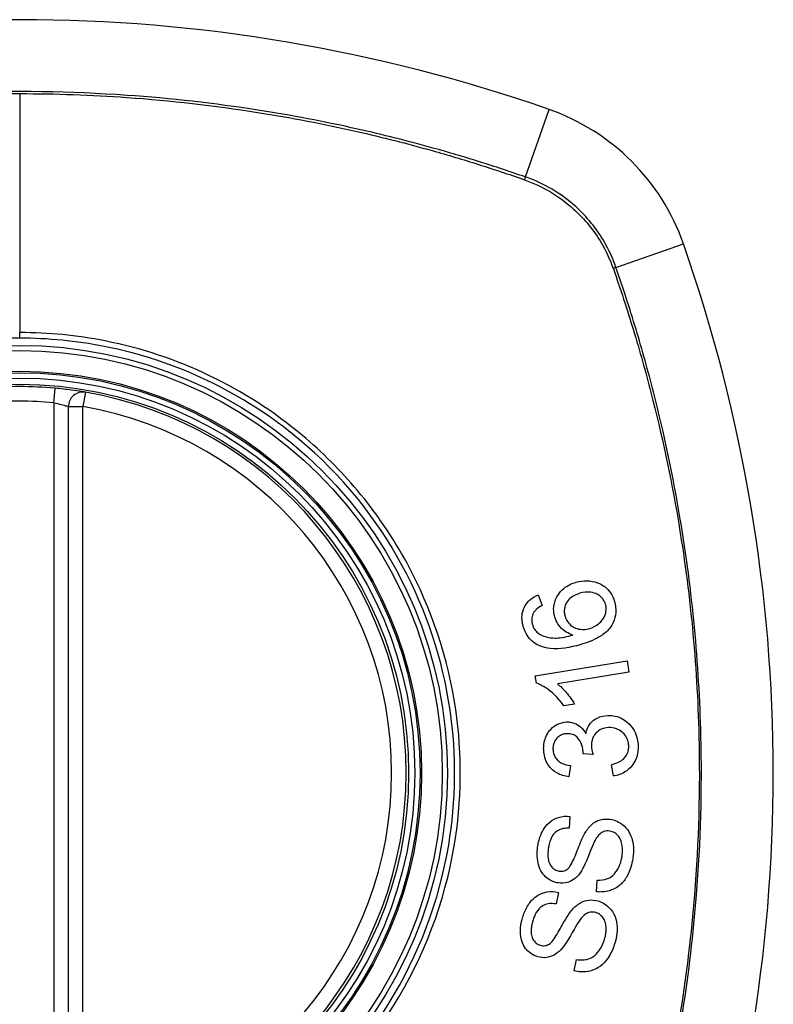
# Model space of a CAD drawing. Header units: inches. Extents: x 59.1 to 143, y 38.3 to 68.2.
# Tile 35 of 36: x 138.7 to 139.3, y 66.6 to 67.4. Entities that reach past the tile are written whole.
import ezdxf

# ---------------------------------------------------------------- set-up
doc = ezdxf.new("R2010")
doc.units = ezdxf.units.IN
doc.header["$MEASUREMENT"] = 0
doc.layers.add('Visible Edges(ANSI)', color=7, linetype='Continuous', lineweight=25)
doc.layers.add('Visible Tangent Edges(ANSI)', color=7, linetype='Continuous', lineweight=25)

msp = doc.modelspace()

# ---------------------------------------------------------------- linework, layer by layer
at = {"layer": 'Visible Edges(ANSI)'}
for p, q in [((138.74074, 67.12239), (138.74074, 66.52879)), ((139.12124, 66.96997), (139.12448, 66.96138)), ((139.11886, 66.90418), (139.19315, 66.91639)), ((139.19315, 66.91639), (139.19465, 66.90731)), ((139.11983, 66.89832), (139.11886, 66.90418)), ((139.19465, 66.90731), (139.13677, 66.8978)), ((139.1507, 66.88143), (139.1419, 66.87999)), ((139.16561, 66.84063), (139.15752, 66.84123)), ((139.14737, 66.83172), (139.14615, 66.82245)), ((139.18211, 66.8232), (139.18048, 66.83234)), ((139.14691, 66.79046), (139.14633, 66.78096)), ((139.1684, 66.72936), (139.16891, 66.73876)), ((139.13769, 66.72881), (139.13579, 66.71948)), ((139.15047, 66.66532), (139.15228, 66.67455))]:
    msp.add_line(p, q, dxfattribs=at)
for radius in [0.31988, 0.31496]:
    msp.add_circle((138.70137, 66.82559), radius, dxfattribs=at)
for centre, radius, start, end in [((138.70137, 66.13661), 1.29921, 70.73366, 109.26634), ((139.0716, 67.19582), 0.17717, 19.26634, 70.73366), ((138.01239, 66.82559), 1.29921, 340.73366, 19.26634), ((138.70137, 66.82559), 0.31299, 84.74991, 95.25009), ((138.75255, 67.12239), 0.01181, 80.21598, 180), ((138.70137, 66.82559), 0.31299, 279.78402, 80.21598)]:
    msp.add_arc(centre, radius, start, end, dxfattribs=at)
for points, knots in [([(138.75456, 67.13403), (138.75456, 67.13403), (138.7544, 67.13406), (138.75357, 67.1342), (138.75267, 67.13435), (138.74938, 67.13488), (138.74645, 67.13534), (138.73907, 67.13633), (138.73455, 67.13685), (138.73001, 67.13727)], [0, 0, 0, 0, 0.01176876, 0.01176876, 0.03059878, 0.03059878, 0.0607268, 0.0607268, 0.09415008, 0.09415008, 0.09415008, 0.09415008]), ([(139.13463, 66.9521), (139.13455, 66.95238), (139.13448, 66.95266), (139.13435, 66.95318), (139.13429, 66.95342), (139.1342, 66.95386), (139.13416, 66.95406), (139.13408, 66.95449), (139.13404, 66.95471), (139.13395, 66.95528), (139.1339, 66.95562), (139.13377, 66.95689), (139.13373, 66.95781), (139.13379, 66.96019), (139.13399, 66.96161), (139.13501, 66.96578), (139.13619, 66.96804), (139.13843, 66.97169), (139.14008, 66.97357), (139.14493, 66.97753), (139.14831, 66.9791), (139.15187, 66.98012)], [-0.08040857, -0.08040857, -0.08040857, -0.08040857, -0.07905171, -0.07905171, -0.07790216, -0.07790216, -0.07694824, -0.07694824, -0.07588454, -0.07588454, -0.07426314, -0.07426314, -0.06992718, -0.06992718, -0.06313851, -0.06313851, -0.04962618, -0.04962618, -0.02967958, -0.02967958, 0, 0, 0, 0]), ([(139.15187, 66.98012), (139.15475, 66.98095), (139.15768, 66.98136), (139.16354, 66.98122), (139.16652, 66.9807), (139.17146, 66.97891), (139.17352, 66.97778), (139.17702, 66.97498), (139.17849, 66.97343), (139.1812, 66.96945), (139.18225, 66.9671), (139.18297, 66.96459)], [-0.1065324, -0.1065324, -0.1065324, -0.1065324, -0.0810921, -0.0810921, -0.0567939, -0.0567939, -0.0370117, -0.0370117, -0.0198686, -0.0198686, 0, 0, 0, 0]), ([(139.10915, 66.94432), (139.10908, 66.94458), (139.10901, 66.94483), (139.10889, 66.94531), (139.10883, 66.94554), (139.10871, 66.94603), (139.10866, 66.94629), (139.10854, 66.94685), (139.10849, 66.94715), (139.10836, 66.94791), (139.10829, 66.94836), (139.10809, 66.95016), (139.10806, 66.9515), (139.10833, 66.95532), (139.10896, 66.95767), (139.11091, 66.96167), (139.11205, 66.96328), (139.11563, 66.96702), (139.11835, 66.96871), (139.12124, 66.96997)], [-0.08171393, -0.08171393, -0.08171393, -0.08171393, -0.07971551, -0.07971551, -0.07793551, -0.07793551, -0.07588991, -0.07588991, -0.07359633, -0.07359633, -0.07008487, -0.07008487, -0.05986909, -0.05986909, -0.04088731, -0.04088731, -0.02526018, -0.02526018, 0, 0, 0, 0]), ([(139.15504, 66.97116), (139.15333, 66.97067), (139.15165, 66.97002), (139.1486, 66.96832), (139.14722, 66.96729), (139.1448, 66.96466), (139.14403, 66.96331), (139.14305, 66.96116), (139.1427, 66.96003), (139.14233, 66.95778), (139.14229, 66.95671), (139.1424, 66.95535), (139.14243, 66.95507), (139.14249, 66.95463), (139.14252, 66.95447), (139.14257, 66.95416), (139.1426, 66.95402), (139.14266, 66.9537), (139.1427, 66.95352), (139.14281, 66.95307), (139.14288, 66.9528), (139.14296, 66.95253)], [-0.05223113, -0.05223113, -0.05223113, -0.05223113, -0.04327084, -0.04327084, -0.03463223, -0.03463223, -0.02551244, -0.02551244, -0.01627827, -0.01627827, -0.00801718, -0.00801718, -0.00589319, -0.00589319, -0.00463732, -0.00463732, -0.00352761, -0.00352761, -0.00214254, -0.00214254, 0, 0, 0, 0]), ([(139.17578, 66.9623), (139.17537, 66.96372), (139.17475, 66.96505), (139.17344, 66.9669), (139.17292, 66.9675), (139.17124, 66.9691), (139.16998, 66.96993), (139.16768, 66.97105), (139.16602, 66.97176), (139.16077, 66.97238), (139.15783, 66.97196), (139.15504, 66.97116)], [-0.1090088, -0.1090088, -0.1090088, -0.1090088, -0.0831794, -0.0831794, -0.0691712, -0.0691712, -0.0421937, -0.0421937, -0.0232436, -0.0232436, 0, 0, 0, 0]), ([(139.12448, 66.96138), (139.12283, 66.96047), (139.1211, 66.95935), (139.119, 66.95741), (139.11833, 66.95667), (139.1178, 66.95584)], [-0.02271577, -0.02271577, -0.02271577, -0.02271577, -0.00763398, -0.00763398, 0, 0, 0, 0]), ([(139.18297, 66.96459), (139.1831, 66.96413), (139.18322, 66.96366), (139.18342, 66.96284), (139.18349, 66.96248), (139.18361, 66.9619), (139.18365, 66.96168), (139.18373, 66.96123), (139.18376, 66.961), (139.18383, 66.96053), (139.18386, 66.96028), (139.18394, 66.95964), (139.18397, 66.95925), (139.18407, 66.95774), (139.18407, 66.95663), (139.18379, 66.95275), (139.18309, 66.95012), (139.18045, 66.94438), (139.17862, 66.94228), (139.17601, 66.93937), (139.1734, 66.93743), (139.16598, 66.93305), (139.16043, 66.93102), (139.1552, 66.92952)], [-0.0836365, -0.0836365, -0.0836365, -0.0836365, -0.08286785, -0.08286785, -0.08229542, -0.08229542, -0.08192885, -0.08192885, -0.08157205, -0.08157205, -0.08117261, -0.08117261, -0.08054895, -0.08054895, -0.0787804, -0.0787804, -0.07435855, -0.07435855, -0.0686054, -0.0686054, -0.04371174, -0.04371174, 0, 0, 0, 0]), ([(139.16267, 66.94266), (139.16535, 66.94343), (139.16779, 66.94467), (139.17131, 66.94745), (139.17257, 66.94866), (139.17442, 66.95127), (139.17506, 66.9525), (139.17577, 66.95462), (139.17612, 66.95587), (139.17631, 66.9581), (139.17632, 66.95882), (139.17625, 66.95976), (139.17623, 66.95997), (139.17619, 66.96031), (139.17617, 66.96044), (139.17614, 66.96068), (139.17612, 66.9608), (139.17607, 66.96107), (139.17604, 66.96122), (139.17594, 66.96168), (139.17586, 66.96199), (139.17578, 66.9623)], [-0.1132217, -0.1132217, -0.1132217, -0.1132217, -0.0697262, -0.0697262, -0.044013, -0.044013, -0.0241506, -0.0241506, -0.0126608, -0.0126608, -0.0071031, -0.0071031, -0.005492, -0.005492, -0.0044994, -0.0044994, -0.0035955, -0.0035955, -0.0024293, -0.0024293, 0, 0, 0, 0]), ([(139.1178, 66.95584), (139.11738, 66.95512), (139.11702, 66.95436), (139.11621, 66.95211), (139.11597, 66.9506), (139.11605, 66.94863), (139.11609, 66.94824), (139.11617, 66.94766), (139.1162, 66.94747), (139.11625, 66.94715), (139.11628, 66.94702), (139.11634, 66.94675), (139.11636, 66.94662), (139.11645, 66.94628), (139.1165, 66.94606), (139.11656, 66.94585)], [-0.02670674, -0.02670674, -0.02670674, -0.02670674, -0.02018058, -0.02018058, -0.00821295, -0.00821295, -0.00516187, -0.00516187, -0.00375431, -0.00375431, -0.00268806, -0.00268806, -0.00168055, -0.00168055, 0, 0, 0, 0]), ([(139.14928, 66.93733), (139.14739, 66.93791), (139.14556, 66.9387), (139.14237, 66.94066), (139.14055, 66.94204), (139.13759, 66.94568), (139.13663, 66.94719), (139.13536, 66.94989), (139.13496, 66.95098), (139.13463, 66.9521)], [-0.07089866, -0.07089866, -0.07089866, -0.07089866, -0.04518387, -0.04518387, -0.02276105, -0.02276105, -0.00893067, -0.00893067, 0, 0, 0, 0]), ([(139.14296, 66.95253), (139.14317, 66.95178), (139.14343, 66.95105), (139.14444, 66.94883), (139.14535, 66.94749), (139.14783, 66.94497), (139.14924, 66.94409), (139.15185, 66.94272), (139.15352, 66.9422), (139.15776, 66.94166), (139.16026, 66.94197), (139.16267, 66.94266)], [-0.05483413, -0.05483413, -0.05483413, -0.05483413, -0.05117497, -0.05117497, -0.04334268, -0.04334268, -0.0342429, -0.0342429, -0.02013118, -0.02013118, 0, 0, 0, 0]), ([(139.12259, 66.92855), (139.12085, 66.9293), (139.11919, 66.93023), (139.11593, 66.93267), (139.11442, 66.9342), (139.11185, 66.93771), (139.11083, 66.93963), (139.10971, 66.94254), (139.10941, 66.94342), (139.10915, 66.94432)], [-0.05564604, -0.05564604, -0.05564604, -0.05564604, -0.0406362, -0.0406362, -0.02379464, -0.02379464, -0.00712515, -0.00712515, 0, 0, 0, 0]), ([(139.11656, 66.94585), (139.11669, 66.9454), (139.11684, 66.94495), (139.11734, 66.9437), (139.11773, 66.94292), (139.11898, 66.94099), (139.11993, 66.93997), (139.12105, 66.93911)], [-0.02126813, -0.02126813, -0.02126813, -0.02126813, -0.01765294, -0.01765294, -0.01100007, -0.01100007, 0, 0, 0, 0]), ([(139.12105, 66.93911), (139.12227, 66.93816), (139.12359, 66.9374), (139.12619, 66.93628), (139.12743, 66.93589), (139.13189, 66.93486), (139.1346, 66.9349), (139.14018, 66.93511), (139.14505, 66.93617), (139.14928, 66.93733)], [-0.05268495, -0.05268495, -0.05268495, -0.05268495, -0.04835792, -0.04835792, -0.04464137, -0.04464137, -0.03524832, -0.03524832, 0, 0, 0, 0]), ([(139.1552, 66.92952), (139.14701, 66.92717), (139.13849, 66.92569), (139.12811, 66.92677), (139.12526, 66.92741), (139.12259, 66.92855)], [-0.0836582, -0.0836582, -0.0836582, -0.0836582, -0.02298183, -0.02298183, 0, 0, 0, 0]), ([(139.1419, 66.87999), (139.13686, 66.88736), (139.13177, 66.89158), (139.1254, 66.89594), (139.12266, 66.89745), (139.11983, 66.89832)], [-0.06084778, -0.06084778, -0.06084778, -0.06084778, -0.02361621, -0.02361621, 0, 0, 0, 0]), ([(139.13677, 66.8978), (139.13921, 66.89595), (139.14151, 66.8936), (139.145, 66.88956), (139.1483, 66.88561), (139.1507, 66.88143)], [-0.08802874, -0.08802874, -0.08802874, -0.08802874, -0.03710945, -0.03710945, 0, 0, 0, 0]), ([(139.15975, 66.8573), (139.16015, 66.85949), (139.16084, 66.86159), (139.16258, 66.86465), (139.16336, 66.8657), (139.16516, 66.86759), (139.16669, 66.86899), (139.17171, 66.87143), (139.17461, 66.87201), (139.17754, 66.87215)], [-0.1002636, -0.1002636, -0.1002636, -0.1002636, -0.0655417, -0.0655417, -0.0446398, -0.0446398, -0.0236222, -0.0236222, 0, 0, 0, 0]), ([(139.17754, 66.87215), (139.17959, 66.87224), (139.18163, 66.8721), (139.18583, 66.87119), (139.18789, 66.87039), (139.19264, 66.86763), (139.19473, 66.8656), (139.19753, 66.86239), (139.19877, 66.86048), (139.2007, 66.85628), (139.20135, 66.85408), (139.20187, 66.85093), (139.20198, 66.85006), (139.20208, 66.8488), (139.20211, 66.8484), (139.20213, 66.848)], [-0.08137119, -0.08137119, -0.08137119, -0.08137119, -0.07141445, -0.07141445, -0.06063744, -0.06063744, -0.04520673, -0.04520673, -0.0273951, -0.0273951, -0.00968828, -0.00968828, -0.00304618, -0.00304618, 0, 0, 0, 0]), ([(139.12568, 66.8441), (139.12567, 66.84424), (139.12567, 66.84439), (139.12566, 66.84468), (139.12566, 66.84483), (139.12565, 66.84526), (139.12565, 66.84555), (139.12566, 66.84634), (139.12569, 66.84686), (139.12587, 66.84933), (139.12624, 66.85124), (139.12725, 66.8543), (139.12774, 66.85548), (139.12914, 66.85819), (139.13014, 66.85966), (139.13318, 66.86296), (139.13517, 66.86422), (139.13909, 66.86618), (139.14152, 66.86681), (139.14408, 66.86693)], [-0.06666056, -0.06666056, -0.06666056, -0.06666056, -0.06592659, -0.06592659, -0.06516855, -0.06516855, -0.06371608, -0.06371608, -0.06109962, -0.06109962, -0.0510759, -0.0510759, -0.04453708, -0.04453708, -0.03509743, -0.03509743, -0.02062171, -0.02062171, 0, 0, 0, 0]), ([(139.14408, 66.86693), (139.14522, 66.86698), (139.14636, 66.86693), (139.14867, 66.86656), (139.14982, 66.86624), (139.15235, 66.86521), (139.15396, 66.86433), (139.15727, 66.86136), (139.15865, 66.85943), (139.15975, 66.8573)], [-0.06062064, -0.06062064, -0.06062064, -0.06062064, -0.04807059, -0.04807059, -0.0349331, -0.0349331, -0.01842827, -0.01842827, 0, 0, 0, 0]), ([(139.14435, 66.85744), (139.14321, 66.85739), (139.14208, 66.85721), (139.13974, 66.85645), (139.13859, 66.85584), (139.13663, 66.85427), (139.13579, 66.85335), (139.13454, 66.85145), (139.13409, 66.85049), (139.13347, 66.84849), (139.1333, 66.8475), (139.13321, 66.8462), (139.1332, 66.84591), (139.13319, 66.84545), (139.13319, 66.84527), (139.1332, 66.84494), (139.1332, 66.84478), (139.13321, 66.84462)], [-0.04991962, -0.04991962, -0.04991962, -0.04991962, -0.04070493, -0.04070493, -0.03015451, -0.03015451, -0.02078311, -0.02078311, -0.01248042, -0.01248042, -0.00474598, -0.00474598, -0.00255127, -0.00255127, -0.00121111, -0.00121111, 0, 0, 0, 0]), ([(139.15756, 66.84272), (139.15756, 66.84285), (139.15755, 66.84299), (139.15753, 66.84327), (139.15752, 66.84342), (139.15747, 66.844), (139.15742, 66.84443), (139.15702, 66.84715), (139.1563, 66.84931), (139.1539, 66.85358), (139.15265, 66.85471), (139.15143, 66.85579), (139.15034, 66.85642), (139.14759, 66.85736), (139.14596, 66.85752), (139.14435, 66.85744)], [-0.02867446, -0.02867446, -0.02867446, -0.02867446, -0.0285475, -0.0285475, -0.02840106, -0.02840106, -0.02799243, -0.02799243, -0.0257647, -0.0257647, -0.02324676, -0.02324676, -0.01303644, -0.01303644, 0, 0, 0, 0]), ([(139.17817, 66.86239), (139.17615, 66.8623), (139.17416, 66.86189), (139.17079, 66.86033), (139.16944, 66.85936), (139.16746, 66.85731), (139.16658, 66.85622), (139.1653, 66.85376), (139.16489, 66.85262), (139.16445, 66.85059), (139.16434, 66.84974), (139.16428, 66.84862), (139.16427, 66.84834), (139.16426, 66.84789), (139.16427, 66.84771), (139.16427, 66.84737), (139.16428, 66.8472), (139.16429, 66.84704)], [-0.07226073, -0.07226073, -0.07226073, -0.07226073, -0.0505192, -0.0505192, -0.03265135, -0.03265135, -0.02060748, -0.02060748, -0.01120638, -0.01120638, -0.00471498, -0.00471498, -0.00261164, -0.00261164, -0.00126321, -0.00126321, 0, 0, 0, 0]), ([(139.19453, 66.8477), (139.19452, 66.84786), (139.19451, 66.84802), (139.19449, 66.84837), (139.19447, 66.84858), (139.19437, 66.84952), (139.19424, 66.85026), (139.19366, 66.85261), (139.193, 66.85411), (139.19123, 66.85679), (139.19023, 66.85783), (139.18787, 66.85989), (139.18628, 66.86085), (139.18247, 66.86223), (139.18033, 66.86249), (139.17817, 66.86239)], [-0.05915981, -0.05915981, -0.05915981, -0.05915981, -0.05820383, -0.05820383, -0.05696294, -0.05696294, -0.05239609, -0.05239609, -0.04215076, -0.04215076, -0.03244606, -0.03244606, -0.01749202, -0.01749202, 0, 0, 0, 0]), ([(139.16429, 66.84704), (139.16429, 66.84697), (139.16429, 66.8469), (139.1643, 66.84674), (139.16431, 66.84665), (139.16434, 66.84631), (139.16437, 66.84605), (139.16462, 66.84409), (139.1651, 66.84226), (139.16561, 66.84063)], [-0.01622354, -0.01622354, -0.01622354, -0.01622354, -0.01568023, -0.01568023, -0.01502533, -0.01502533, -0.01304832, -0.01304832, 0, 0, 0, 0]), ([(139.18048, 66.83234), (139.18242, 66.83283), (139.18441, 66.83348), (139.18763, 66.83503), (139.189, 66.83586), (139.19149, 66.83805), (139.19224, 66.83916), (139.19358, 66.84142), (139.19412, 66.84298), (139.19446, 66.84517), (139.19451, 66.8457), (139.19454, 66.84643), (139.19455, 66.84664), (139.19455, 66.84699), (139.19455, 66.84713), (139.19454, 66.84742), (139.19454, 66.84756), (139.19453, 66.8477)], [-0.04352375, -0.04352375, -0.04352375, -0.04352375, -0.03480705, -0.03480705, -0.02811441, -0.02811441, -0.02070071, -0.02070071, -0.00777375, -0.00777375, -0.00375505, -0.00375505, -0.0021817, -0.0021817, -0.00108516, -0.00108516, 0, 0, 0, 0]), ([(139.20213, 66.848), (139.20213, 66.84785), (139.20214, 66.8477), (139.20215, 66.8474), (139.20215, 66.84725), (139.20216, 66.84684), (139.20216, 66.84657), (139.20216, 66.84592), (139.20215, 66.84554), (139.20209, 66.84425), (139.202, 66.84333), (139.20176, 66.84167), (139.20161, 66.84091), (139.20119, 66.83918), (139.20088, 66.83822), (139.19943, 66.83452), (139.19801, 66.83255), (139.19536, 66.82934), (139.19351, 66.82772), (139.18853, 66.82469), (139.18538, 66.82368), (139.18211, 66.8232)], [-0.07499786, -0.07499786, -0.07499786, -0.07499786, -0.07434951, -0.07434951, -0.07371019, -0.07371019, -0.07255718, -0.07255718, -0.07091477, -0.07091477, -0.06695293, -0.06695293, -0.0636262, -0.0636262, -0.05922808, -0.05922808, -0.04633551, -0.04633551, -0.02668596, -0.02668596, 0, 0, 0, 0]), ([(139.14615, 66.82245), (139.14268, 66.82292), (139.13927, 66.82391), (139.13379, 66.82709), (139.13212, 66.82868), (139.12964, 66.83153), (139.12857, 66.83319), (139.12682, 66.83705), (139.12624, 66.83919), (139.12585, 66.84198), (139.12579, 66.84254), (139.12572, 66.84344), (139.1257, 66.84377), (139.12568, 66.8441)], [-0.07142647, -0.07142647, -0.07142647, -0.07142647, -0.05352655, -0.05352655, -0.03940576, -0.03940576, -0.02396305, -0.02396305, -0.00684776, -0.00684776, -0.00253207, -0.00253207, 0, 0, 0, 0]), ([(139.13321, 66.84462), (139.13322, 66.84451), (139.13322, 66.84439), (139.13324, 66.84415), (139.13325, 66.84402), (139.1333, 66.84349), (139.13335, 66.84309), (139.13365, 66.84131), (139.13409, 66.83999), (139.13549, 66.83741), (139.13637, 66.83644), (139.13804, 66.83484), (139.13922, 66.83407), (139.14264, 66.83247), (139.14505, 66.83196), (139.14737, 66.83172)], [-0.0460355, -0.0460355, -0.0460355, -0.0460355, -0.04553533, -0.04553533, -0.0449514, -0.0449514, -0.04319193, -0.04319193, -0.03697483, -0.03697483, -0.03009957, -0.03009957, -0.018886, -0.018886, 0, 0, 0, 0]), ([(139.15752, 66.84123), (139.15754, 66.84154), (139.15756, 66.84187), (139.15757, 66.84226), (139.15757, 66.84234), (139.15757, 66.84247), (139.15757, 66.84253), (139.15757, 66.84263), (139.15757, 66.84267), (139.15756, 66.84272)], [-0.003714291, -0.003714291, -0.003714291, -0.003714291, -0.00136196, -0.00136196, -0.000761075, -0.000761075, -0.000352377, -0.000352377, 0, 0, 0, 0]), ([(139.12079, 66.76561), (139.12087, 66.76621), (139.12097, 66.76681), (139.12122, 66.76823), (139.12139, 66.76905), (139.12236, 66.77318), (139.12352, 66.77636), (139.12626, 66.78116), (139.12787, 66.78352), (139.13279, 66.78772), (139.1354, 66.7889), (139.14064, 66.79055), (139.14376, 66.79079), (139.14691, 66.79046)], [-0.1018674, -0.1018674, -0.1018674, -0.1018674, -0.0968953, -0.0968953, -0.0899983, -0.0899983, -0.0620364, -0.0620364, -0.0440457, -0.0440457, -0.0255678, -0.0255678, 0, 0, 0, 0]), ([(139.15971, 66.77804), (139.1614, 66.78064), (139.16342, 66.78303), (139.16813, 66.78649), (139.17019, 66.78726), (139.17435, 66.78839), (139.17697, 66.78848), (139.1796, 66.78811)], [-0.04879225, -0.04879225, -0.04879225, -0.04879225, -0.03455545, -0.03455545, -0.02141314, -0.02141314, 0, 0, 0, 0]), ([(139.1796, 66.78811), (139.18113, 66.7879), (139.18263, 66.78752), (139.18564, 66.78634), (139.18712, 66.78554), (139.19011, 66.78342), (139.19188, 66.78187), (139.195, 66.7776), (139.19614, 66.77523), (139.19745, 66.77108), (139.19808, 66.76865), (139.19837, 66.76449), (139.19839, 66.76354), (139.19838, 66.76216), (139.19836, 66.76172), (139.19833, 66.76096), (139.19831, 66.76062), (139.19826, 66.75994), (139.19823, 66.75958), (139.19813, 66.75866), (139.19807, 66.75809), (139.19799, 66.75753)], [-0.1890509, -0.1890509, -0.1890509, -0.1890509, -0.1574429, -0.1574429, -0.1233579, -0.1233579, -0.0837309, -0.0837309, -0.0447669, -0.0447669, -0.0201155, -0.0201155, -0.0129183, -0.0129183, -0.0095874, -0.0095874, -0.0070565, -0.0070565, -0.0043263, -0.0043263, 0, 0, 0, 0]), ([(139.14633, 66.78096), (139.14458, 66.78102), (139.14281, 66.78091), (139.13962, 66.78016), (139.13819, 66.77961), (139.13532, 66.77783), (139.13431, 66.77674), (139.13259, 66.77463), (139.13173, 66.77299), (139.13052, 66.76978), (139.13011, 66.76822), (139.1297, 66.76604), (139.12959, 66.76542), (139.12951, 66.76479)], [-0.05075254, -0.05075254, -0.05075254, -0.05075254, -0.04395699, -0.04395699, -0.0380294, -0.0380294, -0.03103036, -0.03103036, -0.01693113, -0.01693113, -0.00480308, -0.00480308, 0, 0, 0, 0]), ([(139.14528, 66.74803), (139.14608, 66.74872), (139.14691, 66.74987), (139.14869, 66.75292), (139.1496, 66.75484), (139.15223, 66.76086), (139.15343, 66.76453), (139.15681, 66.77253), (139.15832, 66.77586), (139.15971, 66.77804)], [-0.08228912, -0.08228912, -0.08228912, -0.08228912, -0.06981435, -0.06981435, -0.05547049, -0.05547049, -0.01995408, -0.01995408, 0, 0, 0, 0]), ([(139.17912, 66.77854), (139.17835, 66.77865), (139.17757, 66.77868), (139.17599, 66.77857), (139.1752, 66.77842), (139.1731, 66.77771), (139.17211, 66.77707), (139.1697, 66.77502), (139.16843, 66.77315), (139.16742, 66.7713)], [-0.03447099, -0.03447099, -0.03447099, -0.03447099, -0.0297064, -0.0297064, -0.02478405, -0.02478405, -0.01623013, -0.01623013, 0, 0, 0, 0]), ([(139.18915, 66.75831), (139.1892, 66.75863), (139.18924, 66.75896), (139.1893, 66.75956), (139.18933, 66.75984), (139.18938, 66.76039), (139.1894, 66.76066), (139.18944, 66.76123), (139.18946, 66.76153), (139.18948, 66.76228), (139.18949, 66.76273), (139.18947, 66.76442), (139.18938, 66.76566), (139.18908, 66.76759), (139.18893, 66.76829), (139.18829, 66.77079), (139.18757, 66.77256), (139.18542, 66.77555), (139.1842, 66.77648), (139.18196, 66.77785), (139.18059, 66.77834), (139.17912, 66.77854)], [-0.04690382, -0.04690382, -0.04690382, -0.04690382, -0.04536681, -0.04536681, -0.04403998, -0.04403998, -0.0427599, -0.0427599, -0.04133714, -0.04133714, -0.03921574, -0.03921574, -0.03334525, -0.03334525, -0.02996536, -0.02996536, -0.02088854, -0.02088854, -0.01193057, -0.01193057, 0, 0, 0, 0]), ([(139.16742, 66.7713), (139.16543, 66.76778), (139.16211, 66.75844), (139.15792, 66.7493), (139.15656, 66.74664), (139.15521, 66.74478)], [-0.06410131, -0.06410131, -0.06410131, -0.06410131, -0.01772354, -0.01772354, 0, 0, 0, 0]), ([(139.1376, 66.73652), (139.13604, 66.73674), (139.13453, 66.73714), (139.13152, 66.73836), (139.13007, 66.7392), (139.12645, 66.74194), (139.12512, 66.74368), (139.12303, 66.74679), (139.12207, 66.74908), (139.12103, 66.75305), (139.12053, 66.7554), (139.12037, 66.75958), (139.12037, 66.76062), (139.12044, 66.76216), (139.12047, 66.76266), (139.12055, 66.76355), (139.12058, 66.76394), (139.12068, 66.76476), (139.12073, 66.76519), (139.12079, 66.76561)], [-0.1219244, -0.1219244, -0.1219244, -0.1219244, -0.111002, -0.111002, -0.0993915, -0.0993915, -0.0797952, -0.0797952, -0.0420036, -0.0420036, -0.0180132, -0.0180132, -0.0101041, -0.0101041, -0.0062676, -0.0062676, -0.0032831, -0.0032831, 0, 0, 0, 0]), ([(139.12951, 66.76479), (139.12945, 66.76443), (139.12941, 66.76407), (139.12933, 66.76336), (139.12929, 66.76301), (139.12922, 66.76227), (139.12919, 66.76189), (139.12913, 66.76095), (139.12911, 66.7604), (139.1291, 66.75853), (139.12917, 66.75718), (139.12954, 66.75491), (139.12978, 66.75395), (139.13028, 66.75262), (139.13072, 66.75151), (139.13249, 66.74905), (139.13348, 66.74807), (139.13578, 66.74666), (139.13698, 66.74625), (139.13825, 66.74607)], [-0.1437544, -0.1437544, -0.1437544, -0.1437544, -0.1336549, -0.1336549, -0.1239615, -0.1239615, -0.113185, -0.113185, -0.0979505, -0.0979505, -0.0613347, -0.0613347, -0.0340301, -0.0340301, -0.0214806, -0.0214806, -0.0103328, -0.0103328, 0, 0, 0, 0]), ([(139.19799, 66.75753), (139.19769, 66.75541), (139.19729, 66.75328), (139.19549, 66.74617), (139.19386, 66.74297), (139.1911, 66.73847), (139.18921, 66.73626), (139.18407, 66.73217), (139.18114, 66.73094), (139.17546, 66.72922), (139.17194, 66.72898), (139.1684, 66.72936)], [-0.07877246, -0.07877246, -0.07877246, -0.07877246, -0.07398451, -0.07398451, -0.06235691, -0.06235691, -0.04742319, -0.04742319, -0.028702, -0.028702, 0, 0, 0, 0]), ([(139.16891, 66.73876), (139.17169, 66.73871), (139.1746, 66.73901), (139.17876, 66.74058), (139.18022, 66.7414), (139.18351, 66.74435), (139.18494, 66.74641), (139.18711, 66.75039), (139.18794, 66.75262), (139.18878, 66.75606), (139.18899, 66.75718), (139.18915, 66.75831)], [-0.07910916, -0.07910916, -0.07910916, -0.07910916, -0.05669199, -0.05669199, -0.04362512, -0.04362512, -0.02698303, -0.02698303, -0.00871252, -0.00871252, 0, 0, 0, 0]), ([(139.15521, 66.74478), (139.15369, 66.74266), (139.15191, 66.74076), (139.1478, 66.73793), (139.146, 66.73729), (139.14236, 66.73629), (139.13998, 66.73619), (139.1376, 66.73652)], [-0.04149472, -0.04149472, -0.04149472, -0.04149472, -0.03015281, -0.03015281, -0.01939571, -0.01939571, 0, 0, 0, 0]), ([(139.13825, 66.74607), (139.13891, 66.74598), (139.13958, 66.74594), (139.14095, 66.74603), (139.14164, 66.74615), (139.1434, 66.74672), (139.14438, 66.74728), (139.14528, 66.74803)], [-0.02014616, -0.02014616, -0.02014616, -0.02014616, -0.01474122, -0.01474122, -0.00910366, -0.00910366, 0, 0, 0, 0]), ([(139.10836, 66.70784), (139.10855, 66.7085), (139.10876, 66.70917), (139.10927, 66.7107), (139.10959, 66.71157), (139.1111, 66.71532), (139.11257, 66.71806), (139.11592, 66.72249), (139.11792, 66.72463), (139.12337, 66.72807), (139.12608, 66.72886), (139.13148, 66.72976), (139.13461, 66.72957), (139.13769, 66.72881)], [-0.0960434, -0.0960434, -0.0960434, -0.0960434, -0.09103075, -0.09103075, -0.08434184, -0.08434184, -0.06180281, -0.06180281, -0.04379128, -0.04379128, -0.02554674, -0.02554674, 0, 0, 0, 0]), ([(139.13579, 66.71948), (139.13368, 66.71985), (139.13149, 66.71997), (139.12789, 66.71936), (139.12648, 66.7189), (139.12361, 66.71732), (139.12249, 66.71629), (139.12015, 66.71364), (139.11901, 66.71159), (139.11765, 66.70828), (139.11724, 66.70705), (139.11688, 66.70581)], [-0.05785365, -0.05785365, -0.05785365, -0.05785365, -0.04560458, -0.04560458, -0.03711682, -0.03711682, -0.0272938, -0.0272938, -0.00983046, -0.00983046, 0, 0, 0, 0]), ([(139.14864, 66.71472), (139.15064, 66.71703), (139.15294, 66.71909), (139.15806, 66.7219), (139.16024, 66.72239), (139.16455, 66.72294), (139.16717, 66.72267), (139.16973, 66.72194)], [-0.04897605, -0.04897605, -0.04897605, -0.04897605, -0.03485023, -0.03485023, -0.02144446, -0.02144446, 0, 0, 0, 0]), ([(139.16973, 66.72194), (139.17151, 66.72142), (139.1732, 66.72069), (139.17659, 66.71858), (139.17818, 66.71719), (139.18049, 66.71455), (139.18198, 66.71268), (139.18452, 66.70662), (139.18499, 66.70344), (139.18521, 66.69959), (139.18519, 66.69824), (139.18506, 66.69639), (139.18502, 66.69589), (139.18492, 66.69506), (139.18488, 66.69473), (139.18479, 66.69408), (139.18474, 66.69376), (139.18461, 66.69299), (139.18452, 66.69254), (139.18422, 66.69108), (139.18397, 66.69008), (139.18369, 66.68909)], [-0.1177805, -0.1177805, -0.1177805, -0.1177805, -0.0938642, -0.0938642, -0.0667171, -0.0667171, -0.0495278, -0.0495278, -0.0305173, -0.0305173, -0.0201482, -0.0201482, -0.0163641, -0.0163641, -0.0138057, -0.0138057, -0.0113327, -0.0113327, -0.0078513, -0.0078513, 0, 0, 0, 0]), ([(139.13016, 66.68702), (139.13111, 66.68762), (139.13215, 66.68872), (139.13443, 66.69166), (139.13561, 66.69349), (139.139, 66.69906), (139.1407, 66.7025), (139.14507, 66.70978), (139.14699, 66.71279), (139.14864, 66.71472)], [-0.08287556, -0.08287556, -0.08287556, -0.08287556, -0.06938053, -0.06938053, -0.05457141, -0.05457141, -0.01965114, -0.01965114, 0, 0, 0, 0]), ([(139.16793, 66.71252), (139.16718, 66.71274), (139.16641, 66.71288), (139.16484, 66.71299), (139.16405, 66.71295), (139.1618, 66.71253), (139.1607, 66.712), (139.15808, 66.71031), (139.15658, 66.70865), (139.15533, 66.70697)], [-0.03327824, -0.03327824, -0.03327824, -0.03327824, -0.02890214, -0.02890214, -0.02443482, -0.02443482, -0.01608835, -0.01608835, 0, 0, 0, 0]), ([(139.17504, 66.69109), (139.17521, 66.69166), (139.17536, 66.69224), (139.17559, 66.69323), (139.17568, 66.69366), (139.17581, 66.69433), (139.17586, 66.69458), (139.17594, 66.69509), (139.17598, 66.69535), (139.17606, 66.6959), (139.17609, 66.6962), (139.17618, 66.69699), (139.17622, 66.69748), (139.17635, 66.70006), (139.17618, 66.70171), (139.17566, 66.70461), (139.17512, 66.70626), (139.17342, 66.70902), (139.17247, 66.70994), (139.17062, 66.71146), (139.16933, 66.71212), (139.16793, 66.71252)], [-0.03882637, -0.03882637, -0.03882637, -0.03882637, -0.03723025, -0.03723025, -0.03606447, -0.03606447, -0.0353741, -0.0353741, -0.03467023, -0.03467023, -0.03387214, -0.03387214, -0.03252734, -0.03252734, -0.02692713, -0.02692713, -0.01896746, -0.01896746, -0.01175809, -0.01175809, 0, 0, 0, 0]), ([(139.12096, 66.67669), (139.11924, 66.67718), (139.11761, 66.6779), (139.11441, 66.67991), (139.11294, 66.68121), (139.11088, 66.68359), (139.10949, 66.68534), (139.10713, 66.69139), (139.10683, 66.69475), (139.10683, 66.69899), (139.10693, 66.7005), (139.10721, 66.70259), (139.1073, 66.70317), (139.10748, 66.70416), (139.10756, 66.70457), (139.10773, 66.70536), (139.10782, 66.70576), (139.10805, 66.70672), (139.1082, 66.70728), (139.10836, 66.70784)], [-0.1230904, -0.1230904, -0.1230904, -0.1230904, -0.0954243, -0.0954243, -0.0650717, -0.0650717, -0.0475527, -0.0475527, -0.026719, -0.026719, -0.015161, -0.015161, -0.0106484, -0.0106484, -0.0075162, -0.0075162, -0.004431, -0.004431, 0, 0, 0, 0]), ([(139.11688, 66.70581), (139.11675, 66.70536), (139.11663, 66.7049), (139.11641, 66.70405), (139.11632, 66.70367), (139.11616, 66.70295), (139.11609, 66.70262), (139.11596, 66.70192), (139.11589, 66.70156), (139.11575, 66.70065), (139.11568, 66.7001), (139.11548, 66.6981), (139.11546, 66.6966), (139.11579, 66.69425), (139.11608, 66.69277), (139.11766, 66.68979), (139.11851, 66.68867), (139.12059, 66.68697), (139.12171, 66.68641), (139.12293, 66.68606)], [-0.09503778, -0.09503778, -0.09503778, -0.09503778, -0.08731652, -0.08731652, -0.08083602, -0.08083602, -0.07534289, -0.07534289, -0.06930209, -0.06930209, -0.06031676, -0.06031676, -0.03646644, -0.03646644, -0.02131984, -0.02131984, -0.01018745, -0.01018745, 0, 0, 0, 0]), ([(139.15533, 66.70697), (139.15285, 66.70375), (139.14822, 66.69486), (139.14279, 66.68641), (139.14111, 66.68403), (139.13955, 66.68242)], [-0.06436551, -0.06436551, -0.06436551, -0.06436551, -0.01733916, -0.01733916, 0, 0, 0, 0]), ([(139.18369, 66.68909), (139.18265, 66.68548), (139.1813, 66.68186), (139.17838, 66.6765), (139.17723, 66.67482), (139.17428, 66.67126), (139.17223, 66.66943), (139.16664, 66.66599), (139.16344, 66.66513), (139.15747, 66.66419), (139.15394, 66.66443), (139.15047, 66.66532)], [-0.08600976, -0.08600976, -0.08600976, -0.08600976, -0.0714427, -0.0714427, -0.06222786, -0.06222786, -0.04817668, -0.04817668, -0.02870163, -0.02870163, 0, 0, 0, 0]), ([(139.15228, 66.67455), (139.15382, 66.6743), (139.1554, 66.67416), (139.1586, 66.67422), (139.16025, 66.67444), (139.16295, 66.67527), (139.1648, 66.67598), (139.16847, 66.67909), (139.17021, 66.68097), (139.1732, 66.68583), (139.17427, 66.68841), (139.17504, 66.69109)], [-0.1657045, -0.1657045, -0.1657045, -0.1657045, -0.1220062, -0.1220062, -0.0760541, -0.0760541, -0.0438419, -0.0438419, -0.0212961, -0.0212961, 0, 0, 0, 0]), ([(139.13955, 66.68242), (139.13778, 66.68056), (139.13578, 66.67894), (139.13132, 66.67668), (139.12942, 66.67629), (139.12565, 66.6758), (139.12328, 66.67603), (139.12096, 66.67669)], [-0.0415026, -0.0415026, -0.0415026, -0.0415026, -0.03029032, -0.03029032, -0.01933211, -0.01933211, 0, 0, 0, 0]), ([(139.12293, 66.68606), (139.12357, 66.68587), (139.12423, 66.68575), (139.12558, 66.68564), (139.12626, 66.68566), (139.12809, 66.68596), (139.12916, 66.68639), (139.13016, 66.68702)], [-0.02009273, -0.02009273, -0.02009273, -0.02009273, -0.01475927, -0.01475927, -0.00925248, -0.00925248, 0, 0, 0, 0])]:
    msp.add_open_spline(points, degree=3, knots=knots, dxfattribs=at)
at = {"layer": 'Visible Tangent Edges(ANSI)'}
for p, q in [((138.70137, 67.37593), (138.70137, 67.1824)), ((139.11095, 67.30841), (139.13006, 67.36306)), ((139.18419, 67.23517), (139.23884, 67.25428)), ((138.70137, 67.17782), (138.70137, 67.1824)), ((138.72893, 67.12551), (138.73001, 67.13727)), ((138.75456, 67.13403), (138.75255, 67.12239)), ((138.72893, 67.12551), (138.72893, 66.52567)), ((138.74074, 67.12239), (138.75255, 67.12239)), ((138.75255, 66.52879), (138.75255, 67.12239))]:
    msp.add_line(p, q, dxfattribs=at)
for radius in [0.34636, 0.34222, 0.32539, 0.3242]:
    msp.add_circle((138.70137, 66.82559), radius, dxfattribs=at)
for start, end in [(84.74991, 95.25009), (279.78402, 80.21598)]:
    msp.add_arc((138.70137, 66.82559), 0.30118, start, end, dxfattribs=at)
for centre, major_axis, start_param, end_param in [((139.10933, 67.30376), (-0.00321, -0.00931), 1.830918, 2.094625), ((139.17954, 67.23355), (-0.00931, -0.00321), 4.18856, 4.452267)]:
    msp.add_ellipse(centre, major_axis=major_axis, ratio=0.002592, start_param=start_param, end_param=end_param, dxfattribs=at)
for points, knots in [([(139.11095, 67.30841), (139.09858, 67.31266), (139.08616, 67.31682), (139.06117, 67.32464), (139.04862, 67.32835), (139.01578, 67.3375), (138.99539, 67.34263), (138.94819, 67.35324), (138.92129, 67.35836), (138.85911, 67.36808), (138.82374, 67.37207), (138.74232, 67.37776), (138.69638, 67.37841), (138.59713, 67.37436), (138.54384, 67.36875), (138.44307, 67.35153), (138.3955, 67.34049), (138.33715, 67.32329), (138.32541, 67.31964), (138.30639, 67.31341), (138.29908, 67.31092), (138.29178, 67.30841)], [0, 0, 0, 0, 0.099284, 0.099284, 0.198297, 0.198297, 0.356934, 0.356934, 0.563163, 0.563163, 0.83126, 0.83126, 1.179786, 1.179786, 1.583317, 1.583317, 1.95181, 1.95181, 2.045062, 2.045062, 2.103661, 2.103661, 2.103661, 2.103661]), ([(138.29303, 67.30631), (138.3002, 67.30883), (138.30729, 67.31124), (138.3261, 67.31745), (138.33781, 67.32113), (138.39601, 67.33846), (138.44348, 67.34961), (138.54405, 67.367), (138.59727, 67.37268), (138.66743, 67.37558), (138.68439, 67.37593), (138.70137, 67.37593)], [-2.102416, -2.102416, -2.102416, -2.102416, -2.045062, -2.045062, -1.95181, -1.95181, -1.583317, -1.583317, -1.179786, -1.179786, -1.050919, -1.050919, -1.050919, -1.050919]), ([(138.70137, 67.37593), (138.73031, 67.37593), (138.75926, 67.37491), (138.82358, 67.37036), (138.85889, 67.36633), (138.92096, 67.3565), (138.94781, 67.35132), (138.99491, 67.34062), (139.01525, 67.33545), (139.048, 67.32623), (139.06052, 67.32249), (139.08529, 67.31466), (139.09731, 67.31066), (139.1097, 67.30631)], [-1.050919, -1.050919, -1.050919, -1.050919, -0.83126, -0.83126, -0.563163, -0.563163, -0.356934, -0.356934, -0.198297, -0.198297, -0.099284, -0.099284, -0.001246, -0.001246, -0.001246, -0.001246]), ([(139.11018, 67.30614), (139.1248, 67.30094), (139.13836, 67.29285), (139.15872, 67.27444), (139.16637, 67.26505), (139.17623, 67.24827), (139.17941, 67.24146), (139.18192, 67.2344)], [-0.261048, -0.261048, -0.261048, -0.261048, -0.1453199, -0.1453199, -0.0558923, -0.0558923, 0, 0, 0, 0]), ([(139.18419, 67.23517), (139.1817, 67.24241), (139.1785, 67.2494), (139.16851, 67.2666), (139.1607, 67.27622), (139.13985, 67.29503), (139.12593, 67.30325), (139.11095, 67.30841)], [0, 0, 0, 0, 0.0558923, 0.0558923, 0.1453199, 0.1453199, 0.261048, 0.261048, 0.261048, 0.261048]), ([(139.18209, 67.23392), (139.18499, 67.22566), (139.1877, 67.21766), (139.19311, 67.20115), (139.19575, 67.19279), (139.2034, 67.16763), (139.20815, 67.15074), (139.2213, 67.09981), (139.22863, 67.06545), (139.24426, 66.97297), (139.24993, 66.91419), (139.25239, 66.81264), (139.2512, 66.76983), (139.24523, 66.69557), (139.24149, 66.66417), (139.23227, 66.60598), (139.2271, 66.57914), (139.2164, 66.53205), (139.21123, 66.51171), (139.20201, 66.47895), (139.19827, 66.46643), (139.19044, 66.44167), (139.18644, 66.42965), (139.18209, 66.41725)], [-2.104956, -2.104956, -2.104956, -2.104956, -2.039554, -2.039554, -1.972882, -1.972882, -1.839557, -1.839557, -1.572986, -1.572986, -1.126637, -1.126637, -0.801732, -0.801732, -0.563161, -0.563161, -0.356933, -0.356933, -0.198296, -0.198296, -0.099284, -0.099284, -0.001246, -0.001246, -0.001246, -0.001246]), ([(139.18419, 66.416), (139.18844, 66.42837), (139.1926, 66.44079), (139.20042, 66.46578), (139.20413, 66.47834), (139.21328, 66.51117), (139.21841, 66.53156), (139.22901, 66.57875), (139.23413, 66.60565), (139.24325, 66.66395), (139.24695, 66.69539), (139.25285, 66.76976), (139.25402, 66.81262), (139.25159, 66.91431), (139.246, 66.97318), (139.23053, 67.06582), (139.22327, 67.10025), (139.21022, 67.1513), (139.20551, 67.16823), (139.19792, 67.19346), (139.19529, 67.20185), (139.18987, 67.21855), (139.18704, 67.22687), (139.18419, 67.23517)], [0, 0, 0, 0, 0.099284, 0.099284, 0.198296, 0.198296, 0.356933, 0.356933, 0.563161, 0.563161, 0.801732, 0.801732, 1.126637, 1.126637, 1.572986, 1.572986, 1.839557, 1.839557, 1.972882, 1.972882, 2.039554, 2.039554, 2.106203, 2.106203, 2.106203, 2.106203]), ([(138.93024, 67.09905), (138.90742, 67.11819), (138.882, 67.13458), (138.82834, 67.16029), (138.79995, 67.16977), (138.74775, 67.18013), (138.72445, 67.1824), (138.70137, 67.1824)], [2.4459135, 2.4459135, 2.4459135, 2.4459135, 2.6962509, 2.6962509, 2.9465939, 2.9465939, 3.1415927, 3.1415927, 3.1415927, 3.1415927]), ([(138.70137, 67.17782), (138.72416, 67.17782), (138.74716, 67.1756), (138.79871, 67.16544), (138.82676, 67.15614), (138.87983, 67.13086), (138.90499, 67.11474), (138.92759, 67.09587), (138.96175, 67.06735), (138.99002, 67.03265), (139.03085, 66.95705), (139.04398, 66.91733), (139.05518, 66.84031), (139.05474, 66.80297), (139.04121, 66.72224), (139.02455, 66.67804), (138.99188, 66.62541), (138.9822, 66.61201), (138.97165, 66.59937), (138.94191, 66.56374), (138.90517, 66.53432), (138.81606, 66.48817), (138.76266, 66.47456), (138.66875, 66.4726), (138.62886, 66.47857), (138.54871, 66.50494), (138.50911, 66.52695), (138.47515, 66.55531), (138.44032, 66.58438), (138.41142, 66.62013), (138.36533, 66.70726), (138.35132, 66.75957), (138.34777, 66.85657), (138.35436, 66.90042), (138.3828, 66.98202), (138.40404, 67.01941), (138.43109, 67.05181), (138.46069, 67.08727), (138.49727, 67.11661), (138.55663, 67.14748), (138.57571, 67.15536), (138.62936, 67.17226), (138.66557, 67.17782), (138.70137, 67.17782)], [-3.141593, -3.141593, -3.141593, -3.141593, -2.946594, -2.946594, -2.696251, -2.696251, -2.445914, -2.445914, -2.445914, -2.067507, -2.067507, -1.716551, -1.716551, -1.405531, -1.405531, -1.016056, -1.016056, -0.875434, -0.875434, -0.875434, -0.479101, -0.479101, -0.021702, -0.021702, 0.31764, 0.31764, 0.695378, 0.695378, 0.695378, 1.082671, 1.082671, 1.532987, 1.532987, 1.905714, 1.905714, 2.266012, 2.266012, 2.266012, 2.660331, 2.660331, 2.835226, 2.835226, 3.141593, 3.141593, 3.141593, 3.141593]), ([(138.72893, 67.12551), (138.73111, 67.1251), (138.73329, 67.1246), (138.73684, 67.12365), (138.73825, 67.12321), (138.73983, 67.1227), (138.74027, 67.12255), (138.74066, 67.12241), (138.74074, 67.12239), (138.74074, 67.12239)], [-0.09415008, -0.09415008, -0.09415008, -0.09415008, -0.0607268, -0.0607268, -0.03059878, -0.03059878, -0.01176876, -0.01176876, 0, 0, 0, 0]), ([(138.97483, 66.59671), (138.98553, 66.60948), (138.99536, 66.62301), (139.02856, 66.6762), (139.04554, 66.72092), (139.05934, 66.80267), (139.05979, 66.8405), (139.04836, 66.9185), (139.03497, 66.9587), (139.00357, 67.01652), (138.9901, 67.03626), (138.97483, 67.05446)], [0.875434, 0.875434, 0.875434, 0.875434, 1.016056, 1.016056, 1.405531, 1.405531, 1.716551, 1.716551, 2.067507, 2.067507, 2.26835, 2.26835, 2.26835, 2.26835])]:
    msp.add_open_spline(points, degree=3, knots=knots, dxfattribs=at)
for points in [[(139.1097, 67.30631), (139.10986, 67.30626), (139.11002, 67.3062), (139.11018, 67.30614)], [(139.18192, 67.2344), (139.18198, 67.23424), (139.18204, 67.23408), (139.18209, 67.23392)], [(138.97483, 67.05446), (138.96132, 67.07055), (138.94643, 67.08547), (138.93024, 67.09905)]]:
    msp.add_open_spline(points, degree=3, dxfattribs=at)

doc.saveas('drawing.dxf')
